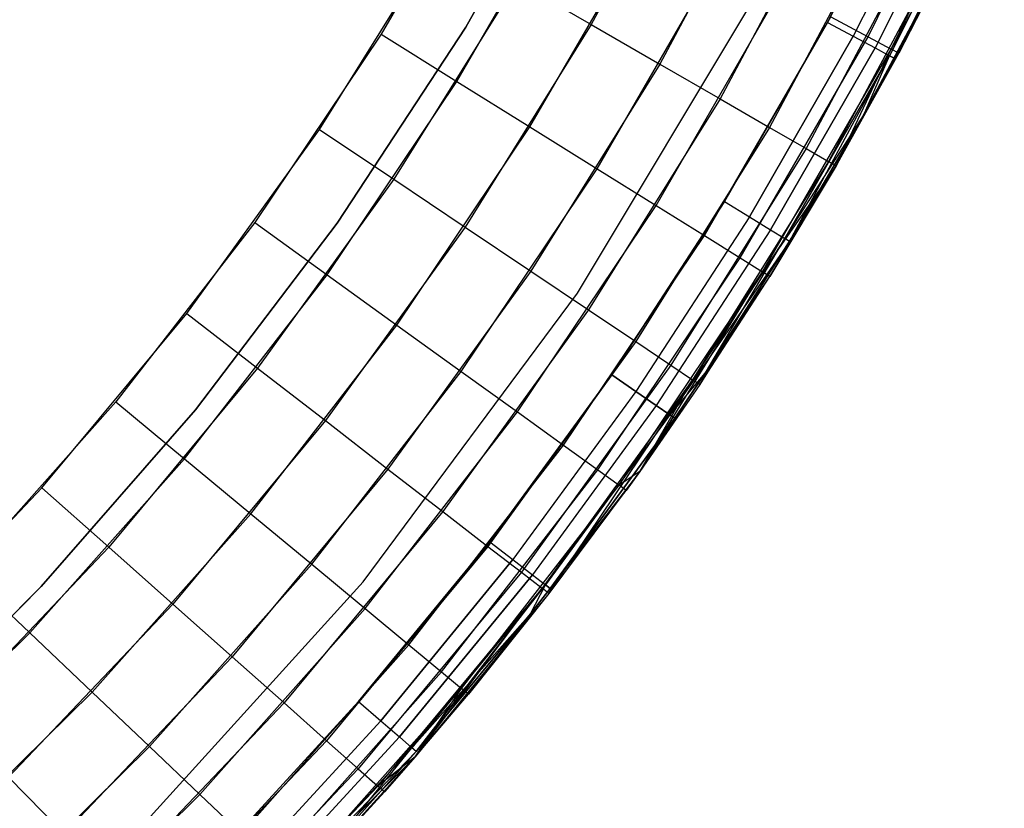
# Model space of a CAD drawing. Extents: x 0.01 to 1.98, y 0.03 to 2.78.
# Tile 16 of 39: x 1.64 to 1.89, y 0.35 to 0.56. Entities that reach past the tile are written whole.
import ezdxf

# ---------------------------------------------------------------- set-up
doc = ezdxf.new("R2010")
doc.units = 0
doc.header["$MEASUREMENT"] = 0
doc.layers.get('0').update_dxf_attribs({"color": 13, "linetype": 'CONTINUOUS'})

# ---------------------------------------------------------------- blocks, each defined once
blk = doc.blocks.new('NATALIE-10724-10723_C_STL_')
at = {"color": 0}
for p, q in [((1.85545, 0.553, 1.50361), (1.88446, 0.61214, 1.50361)), ((1.85545, 0.553, 1.50361), (1.88446, 0.61214, 1.50361)), ((1.81306, 0.61048, 6.14612), (1.7841, 0.55615, 6.14612)), ((1.81306, 0.61048, 6.14612), (1.7841, 0.55615, 6.14612)), ((1.86138, 0.54984, 1.52576), (1.89059, 0.60939, 1.52576)), ((1.86138, 0.54984, 1.52576), (1.89059, 0.60939, 1.52576)), ((1.78137, 0.60826, 1.42418), (1.75173, 0.55554, 1.42418)), ((1.75173, 0.55554, 1.38481), (1.78137, 0.60826, 1.38481)), ((1.78137, 0.60826, 1.42418), (1.75173, 0.55554, 1.42418)), ((1.75173, 0.55554, 1.38481), (1.78137, 0.60826, 1.38481)), ((1.75916, 0.60434, 1.4307), (1.72991, 0.55367, 1.4307)), ((1.75916, 0.60434, 1.4307), (1.72991, 0.55367, 1.4307)), ((1.84499, 0.55672, 1.38481), (1.86895, 0.60436, 1.38481)), ((1.86895, 0.60436, 0.00686), (1.84499, 0.55672, 0.00686)), ((1.86895, 0.60436, 0.00686), (1.84499, 0.55672, 0.00686)), ((1.84499, 0.55672, 1.38481), (1.86895, 0.60436, 1.38481)), ((1.89017, 0.60295, 1.54881), (1.86138, 0.54984, 1.52576)), ((1.89017, 0.60295, 1.54881), (1.86138, 0.54984, 1.52576)), ((1.86338, 0.54877, 1.54881), (1.89017, 0.60295, 1.54881)), ((1.86338, 0.54877, 1.54881), (1.89017, 0.60295, 1.54881)), ((1.8314, 0.60148, 6.1352), (1.80179, 0.54595, 6.1352)), ((1.8314, 0.60148, 6.1352), (1.80179, 0.54595, 6.1352)), ((1.87577, 0.60117, 0.00836), (1.85163, 0.55316, 0.00836)), ((1.87577, 0.60117, 0.00836), (1.85163, 0.55316, 0.00836)), ((1.87577, 0.60117, 1.38331), (1.85163, 0.55316, 1.38331)), ((1.87577, 0.60117, 1.38331), (1.85163, 0.55316, 1.38331)), ((1.88155, 0.59846, 0.01263), (1.85725, 0.55013, 0.01263)), ((1.88155, 0.59846, 0.01263), (1.85725, 0.55013, 0.01263)), ((1.88155, 0.59846, 1.37905), (1.85725, 0.55013, 1.37905)), ((1.88155, 0.59846, 1.37905), (1.85725, 0.55013, 1.37905)), ((1.88541, 0.59665, 0.01901), (1.86101, 0.54811, 0.01901)), ((1.88541, 0.59665, 0.01901), (1.86101, 0.54811, 0.01901)), ((1.88541, 0.59665, 1.37266), (1.86101, 0.54811, 1.37266)), ((1.88541, 0.59665, 1.37266), (1.86101, 0.54811, 1.37266)), ((1.86233, 0.5474, 0.02654), (1.88677, 0.59601, 0.02654)), ((1.88677, 0.59601, 1.36513), (1.86233, 0.5474, 1.36513)), ((1.86233, 0.5474, 0.02654), (1.88677, 0.59601, 0.02654)), ((1.88677, 0.59601, 1.36513), (1.86233, 0.5474, 1.36513)), ((1.74946, 0.54148, 1.43297), (1.77949, 0.59349, 1.43297)), ((1.74946, 0.54148, 1.43297), (1.77949, 0.59349, 1.43297)), ((1.84747, 0.5936, 6.12051), (1.81729, 0.537, 6.12051)), ((1.84747, 0.5936, 6.12051), (1.81729, 0.537, 6.12051)), ((1.86065, 0.58713, 6.10261), (1.83001, 0.52965, 6.10261)), ((1.86065, 0.58713, 6.10261), (1.83001, 0.52965, 6.10261)), ((1.76826, 0.52976, 1.43969), (1.79904, 0.58307, 1.43969)), ((1.76826, 0.52976, 1.43969), (1.79904, 0.58307, 1.43969)), ((1.87045, 0.58233, 6.08219), (1.83946, 0.52419, 6.08219)), ((1.87045, 0.58233, 6.08219), (1.83946, 0.52419, 6.08219)), ((1.87649, 0.57937, 6.06004), (1.84528, 0.52083, 6.06004)), ((1.87649, 0.57937, 6.06004), (1.84528, 0.52083, 6.06004)), ((1.71401, 0.5291, 6.15511), (1.74496, 0.57875, 6.15511)), ((1.71401, 0.5291, 6.15511), (1.74496, 0.57875, 6.15511)), ((1.87853, 0.57837, 6.037), (1.84725, 0.5197, 6.037)), ((1.87853, 0.57837, 6.037), (1.84725, 0.5197, 6.037)), ((1.87853, 0.57837, 6.037), (1.86338, 0.54877, 1.54881)), ((1.87853, 0.57837, 6.037), (1.86338, 0.54877, 1.54881)), ((1.78559, 0.51896, 1.4506), (1.81706, 0.57346, 1.4506)), ((1.78559, 0.51896, 1.4506), (1.81706, 0.57346, 1.4506)), ((1.76492, 0.56723, 6.15284), (1.73314, 0.51626, 6.15284)), ((1.76492, 0.56723, 6.15284), (1.73314, 0.51626, 6.15284)), ((1.76492, 0.56723, 6.15284), (1.7841, 0.55615, 6.14612)), ((1.76492, 0.56723, 6.15284), (1.7841, 0.55615, 6.14612)), ((1.7805, 0.48688, 1.47007), (1.82817, 0.56641, 1.47007)), ((1.7805, 0.48688, 6.11574), (1.82817, 0.56641, 6.11574)), ((1.7805, 0.48688, 1.47007), (1.82817, 0.56641, 1.47007)), ((1.7805, 0.48688, 6.11574), (1.82817, 0.56641, 6.11574)), ((1.80078, 0.50949, 1.46529), (1.83286, 0.56504, 1.46529)), ((1.80078, 0.50949, 1.46529), (1.83286, 0.56504, 1.46529)), ((1.7841, 0.55615, 6.14612), (1.75154, 0.50391, 6.14612)), ((1.7841, 0.55615, 6.14612), (1.75154, 0.50391, 6.14612)), ((1.7841, 0.55615, 6.14612), (1.80179, 0.54595, 6.1352)), ((1.7841, 0.55615, 6.14612), (1.80179, 0.54595, 6.1352)), ((1.81325, 0.50172, 1.48319), (1.84582, 0.55813, 1.48319)), ((1.81325, 0.50172, 1.48319), (1.84582, 0.55813, 1.48319)), ((1.81845, 0.51048, 1.38481), (1.84499, 0.55672, 1.38481)), ((1.84499, 0.55672, 0.00686), (1.81845, 0.51048, 0.00686)), ((1.84499, 0.55672, 0.00686), (1.81845, 0.51048, 0.00686)), ((1.81845, 0.51048, 1.38481), (1.84499, 0.55672, 1.38481)), ((1.84499, 0.55672, 0.00686), (1.85163, 0.55316, 0.00836)), ((1.84499, 0.55672, 0.00686), (1.85163, 0.55316, 0.00836)), ((1.84499, 0.55672, 1.38481), (1.85163, 0.55316, 1.38331)), ((1.84499, 0.55672, 1.38481), (1.85163, 0.55316, 1.38331)), ((1.84582, 0.55813, 1.48319), (1.85545, 0.553, 1.50361)), ((1.84582, 0.55813, 1.48319), (1.85545, 0.553, 1.50361)), ((1.72991, 0.55367, 1.4307), (1.6973, 0.50509, 1.4307)), ((1.72991, 0.55367, 1.4307), (1.6973, 0.50509, 1.4307)), ((1.75173, 0.55554, 1.42418), (1.71855, 0.50496, 1.42418)), ((1.71855, 0.50496, 1.38481), (1.75173, 0.55554, 1.38481)), ((1.75173, 0.55554, 1.42418), (1.71855, 0.50496, 1.42418)), ((1.71855, 0.50496, 1.38481), (1.75173, 0.55554, 1.38481)), ((1.72991, 0.55367, 1.4307), (1.74946, 0.54148, 1.43297)), ((1.72991, 0.55367, 1.4307), (1.74946, 0.54148, 1.43297)), ((1.75173, 0.55554, 1.42418), (1.75173, 0.55554, 1.38481)), ((1.75173, 0.55554, 1.42418), (1.75173, 0.55554, 1.38481)), ((1.82251, 0.49595, 1.50361), (1.85545, 0.553, 1.50361)), ((1.82251, 0.49595, 1.50361), (1.85545, 0.553, 1.50361)), ((1.82487, 0.50655, 0.00836), (1.85163, 0.55316, 0.00836)), ((1.82487, 0.50655, 0.00836), (1.85163, 0.55316, 0.00836)), ((1.85163, 0.55316, 1.38331), (1.82487, 0.50655, 1.38331)), ((1.85163, 0.55316, 1.38331), (1.82487, 0.50655, 1.38331)), ((1.85163, 0.55316, 0.00836), (1.85725, 0.55013, 0.01263)), ((1.85163, 0.55316, 0.00836), (1.85725, 0.55013, 0.01263)), ((1.85163, 0.55316, 1.38331), (1.85725, 0.55013, 1.37905)), ((1.85163, 0.55316, 1.38331), (1.85725, 0.55013, 1.37905)), ((1.85545, 0.553, 1.50361), (1.86138, 0.54984, 1.52576)), ((1.85545, 0.553, 1.50361), (1.86138, 0.54984, 1.52576)), ((1.82821, 0.49239, 1.52576), (1.86138, 0.54984, 1.52576)), ((1.82821, 0.49239, 1.52576), (1.86138, 0.54984, 1.52576)), ((1.83032, 0.50322, 0.01263), (1.85725, 0.55013, 0.01263)), ((1.83032, 0.50322, 0.01263), (1.85725, 0.55013, 0.01263)), ((1.85725, 0.55013, 1.37905), (1.83032, 0.50322, 1.37905)), ((1.85725, 0.55013, 1.37905), (1.83032, 0.50322, 1.37905)), ((1.84725, 0.5197, 1.54881), (1.86138, 0.54984, 1.52576)), ((1.84725, 0.5197, 1.54881), (1.86138, 0.54984, 1.52576)), ((1.84725, 0.5197, 1.54881), (1.86338, 0.54877, 1.54881)), ((1.84725, 0.5197, 6.037), (1.86338, 0.54877, 1.54881)), ((1.84725, 0.5197, 6.037), (1.86338, 0.54877, 1.54881)), ((1.84725, 0.5197, 1.54881), (1.86338, 0.54877, 1.54881)), ((1.85725, 0.55013, 0.01263), (1.86101, 0.54811, 0.01901)), ((1.85725, 0.55013, 0.01263), (1.86101, 0.54811, 0.01901)), ((1.85725, 0.55013, 1.37905), (1.86101, 0.54811, 1.37266)), ((1.85725, 0.55013, 1.37905), (1.86101, 0.54811, 1.37266)), ((1.86338, 0.54877, 1.54881), (1.86138, 0.54984, 1.52576)), ((1.86338, 0.54877, 1.54881), (1.86138, 0.54984, 1.52576)), ((1.80179, 0.54595, 6.1352), (1.76849, 0.49253, 6.1352)), ((1.80179, 0.54595, 6.1352), (1.76849, 0.49253, 6.1352)), ((1.80179, 0.54595, 6.1352), (1.81729, 0.537, 6.12051)), ((1.80179, 0.54595, 6.1352), (1.81729, 0.537, 6.12051)), ((1.83396, 0.50099, 0.01901), (1.86101, 0.54811, 0.01901)), ((1.83396, 0.50099, 0.01901), (1.86101, 0.54811, 0.01901)), ((1.86101, 0.54811, 1.37266), (1.83396, 0.50099, 1.37266)), ((1.86101, 0.54811, 1.37266), (1.83396, 0.50099, 1.37266)), ((1.83524, 0.50021, 1.36513), (1.86101, 0.54811, 1.37266)), ((1.83524, 0.50021, 1.36513), (1.86101, 0.54811, 1.37266)), ((1.85426, 0.53269, 0.02654), (1.86101, 0.54811, 0.01901)), ((1.85426, 0.53269, 0.02654), (1.86101, 0.54811, 0.01901)), ((1.85426, 0.53269, 1.36513), (1.86101, 0.54811, 1.37266)), ((1.85426, 0.53269, 1.36513), (1.86101, 0.54811, 1.37266)), ((1.85426, 0.53269, 0.02654), (1.86233, 0.5474, 0.02654)), ((1.86233, 0.5474, 1.36513), (1.85426, 0.53269, 1.36513)), ((1.85426, 0.53269, 0.02654), (1.86233, 0.5474, 0.02654)), ((1.86233, 0.5474, 1.36513), (1.85426, 0.53269, 1.36513)), ((1.86101, 0.54811, 0.01901), (1.86233, 0.5474, 0.02654)), ((1.86101, 0.54811, 0.01901), (1.86233, 0.5474, 0.02654)), ((1.86233, 0.5474, 1.36513), (1.86101, 0.54811, 1.37266)), ((1.86233, 0.5474, 1.36513), (1.86101, 0.54811, 1.37266)), ((1.86233, 0.5474, 0.02654), (1.86233, 0.5474, 1.36513)), ((1.86233, 0.5474, 0.02654), (1.86233, 0.5474, 1.36513)), ((1.71599, 0.49161, 1.43297), (1.74946, 0.54148, 1.43297)), ((1.71599, 0.49161, 1.43297), (1.74946, 0.54148, 1.43297)), ((1.74946, 0.54148, 1.43297), (1.76826, 0.52976, 1.43969)), ((1.74946, 0.54148, 1.43297), (1.76826, 0.52976, 1.43969)), ((1.81729, 0.537, 6.12051), (1.78336, 0.48256, 6.12051)), ((1.81729, 0.537, 6.12051), (1.78336, 0.48256, 6.12051)), ((1.81729, 0.537, 6.12051), (1.83001, 0.52965, 6.10261)), ((1.81729, 0.537, 6.12051), (1.83001, 0.52965, 6.10261)), ((1.83396, 0.50099, 0.01901), (1.85426, 0.53269, 0.02654)), ((1.83396, 0.50099, 0.01901), (1.85426, 0.53269, 0.02654)), ((1.83524, 0.50021, 0.02654), (1.85426, 0.53269, 0.02654)), ((1.85426, 0.53269, 1.36513), (1.83524, 0.50021, 1.36513)), ((1.83524, 0.50021, 0.02654), (1.85426, 0.53269, 0.02654)), ((1.85426, 0.53269, 1.36513), (1.83524, 0.50021, 1.36513)), ((1.85426, 0.53269, 0.02654), (1.85426, 0.53269, 1.36513)), ((1.85426, 0.53269, 0.02654), (1.85426, 0.53269, 1.36513)), ((1.67978, 0.48165, 6.15511), (1.71401, 0.5291, 6.15511)), ((1.67978, 0.48165, 6.15511), (1.71401, 0.5291, 6.15511)), ((1.71401, 0.5291, 6.15511), (1.73314, 0.51626, 6.15284)), ((1.71401, 0.5291, 6.15511), (1.73314, 0.51626, 6.15284)), ((1.73395, 0.47865, 1.43969), (1.76826, 0.52976, 1.43969)), ((1.73395, 0.47865, 1.43969), (1.76826, 0.52976, 1.43969)), ((1.76826, 0.52976, 1.43969), (1.78559, 0.51896, 1.4506)), ((1.76826, 0.52976, 1.43969), (1.78559, 0.51896, 1.4506)), ((1.83001, 0.52965, 6.10261), (1.79555, 0.47437, 6.10261)), ((1.83001, 0.52965, 6.10261), (1.79555, 0.47437, 6.10261)), ((1.83001, 0.52965, 6.10261), (1.83946, 0.52419, 6.08219)), ((1.83001, 0.52965, 6.10261), (1.83946, 0.52419, 6.08219)), ((1.83946, 0.52419, 6.08219), (1.80461, 0.46829, 6.08219)), ((1.83946, 0.52419, 6.08219), (1.80461, 0.46829, 6.08219)), ((1.83946, 0.52419, 6.08219), (1.84528, 0.52083, 6.06004)), ((1.83946, 0.52419, 6.08219), (1.84528, 0.52083, 6.06004)), ((1.84528, 0.52083, 6.06004), (1.81019, 0.46454, 6.06004)), ((1.84528, 0.52083, 6.06004), (1.81019, 0.46454, 6.06004)), ((1.84725, 0.5197, 6.037), (1.84528, 0.52083, 6.06004)), ((1.84725, 0.5197, 6.037), (1.84528, 0.52083, 6.06004)), ((1.75051, 0.4667, 1.4506), (1.78559, 0.51896, 1.4506)), ((1.75051, 0.4667, 1.4506), (1.78559, 0.51896, 1.4506)), ((1.78559, 0.51896, 1.4506), (1.80078, 0.50949, 1.46529)), ((1.78559, 0.51896, 1.4506), (1.80078, 0.50949, 1.46529)), ((1.84725, 0.5197, 6.037), (1.81208, 0.46328, 6.037)), ((1.84725, 0.5197, 6.037), (1.81208, 0.46328, 6.037)), ((1.84725, 0.5197, 1.54881), (1.82821, 0.49239, 1.52576)), ((1.84725, 0.5197, 1.54881), (1.82821, 0.49239, 1.52576)), ((1.83014, 0.49119, 1.54881), (1.84725, 0.5197, 1.54881)), ((1.84725, 0.5197, 6.037), (1.83014, 0.49119, 1.54881)), ((1.83014, 0.49119, 1.54881), (1.84725, 0.5197, 1.54881)), ((1.84725, 0.5197, 6.037), (1.83014, 0.49119, 1.54881)), ((1.84725, 0.5197, 6.037), (1.84725, 0.5197, 1.54881)), ((1.84725, 0.5197, 6.037), (1.84725, 0.5197, 1.54881)), ((1.73314, 0.51626, 6.15284), (1.698, 0.46755, 6.15284)), ((1.73314, 0.51626, 6.15284), (1.698, 0.46755, 6.15284)), ((1.73314, 0.51626, 6.15284), (1.75154, 0.50391, 6.14612)), ((1.73314, 0.51626, 6.15284), (1.75154, 0.50391, 6.14612)), ((1.78938, 0.46577, 1.38481), (1.81845, 0.51048, 1.38481)), ((1.81845, 0.51048, 0.00686), (1.78938, 0.46577, 0.00686)), ((1.81845, 0.51048, 0.00686), (1.78938, 0.46577, 0.00686)), ((1.78938, 0.46577, 1.38481), (1.81845, 0.51048, 1.38481)), ((1.81845, 0.51048, 0.00686), (1.82487, 0.50655, 0.00836)), ((1.81845, 0.51048, 0.00686), (1.82487, 0.50655, 0.00836)), ((1.81845, 0.51048, 1.38481), (1.82487, 0.50655, 1.38331)), ((1.81845, 0.51048, 1.38481), (1.82487, 0.50655, 1.38331)), ((1.76503, 0.45623, 1.46529), (1.80078, 0.50949, 1.46529)), ((1.76503, 0.45623, 1.46529), (1.80078, 0.50949, 1.46529)), ((1.80078, 0.50949, 1.46529), (1.81325, 0.50172, 1.48319)), ((1.80078, 0.50949, 1.46529), (1.81325, 0.50172, 1.48319)), ((1.82487, 0.50655, 0.00836), (1.79559, 0.46149, 0.00836)), ((1.82487, 0.50655, 0.00836), (1.79559, 0.46149, 0.00836)), ((1.82487, 0.50655, 1.38331), (1.79559, 0.46149, 1.38331)), ((1.82487, 0.50655, 1.38331), (1.79559, 0.46149, 1.38331)), ((1.82487, 0.50655, 0.00836), (1.83032, 0.50322, 0.01263)), ((1.82487, 0.50655, 0.00836), (1.83032, 0.50322, 0.01263)), ((1.82487, 0.50655, 1.38331), (1.83032, 0.50322, 1.37905)), ((1.82487, 0.50655, 1.38331), (1.83032, 0.50322, 1.37905)), ((1.6973, 0.50509, 1.4307), (1.66149, 0.45882, 1.4307)), ((1.6973, 0.50509, 1.4307), (1.66149, 0.45882, 1.4307)), ((1.71855, 0.50496, 1.42418), (1.68201, 0.45677, 1.42418)), ((1.68201, 0.45677, 1.38481), (1.71855, 0.50496, 1.38481)), ((1.71855, 0.50496, 1.42418), (1.68201, 0.45677, 1.42418)), ((1.68201, 0.45677, 1.38481), (1.71855, 0.50496, 1.38481)), ((1.6973, 0.50509, 1.4307), (1.71599, 0.49161, 1.43297)), ((1.6973, 0.50509, 1.4307), (1.71599, 0.49161, 1.43297)), ((1.75154, 0.50391, 6.14612), (1.71553, 0.45399, 6.14612)), ((1.75154, 0.50391, 6.14612), (1.71553, 0.45399, 6.14612)), ((1.71855, 0.50496, 1.42418), (1.71855, 0.50496, 1.38481)), ((1.71855, 0.50496, 1.42418), (1.71855, 0.50496, 1.38481)), ((1.75154, 0.50391, 6.14612), (1.76849, 0.49253, 6.1352)), ((1.75154, 0.50391, 6.14612), (1.76849, 0.49253, 6.1352)), ((1.83032, 0.50322, 0.01263), (1.80084, 0.45787, 0.01263)), ((1.83032, 0.50322, 0.01263), (1.80084, 0.45787, 0.01263)), ((1.83032, 0.50322, 1.37905), (1.80084, 0.45787, 1.37905)), ((1.83032, 0.50322, 1.37905), (1.80084, 0.45787, 1.37905)), ((1.83032, 0.50322, 0.01263), (1.83396, 0.50099, 0.01901)), ((1.83032, 0.50322, 0.01263), (1.83396, 0.50099, 0.01901)), ((1.83032, 0.50322, 1.37905), (1.83396, 0.50099, 1.37266)), ((1.83032, 0.50322, 1.37905), (1.83396, 0.50099, 1.37266)), ((1.77694, 0.44764, 1.48319), (1.81325, 0.50172, 1.48319)), ((1.77694, 0.44764, 1.48319), (1.81325, 0.50172, 1.48319)), ((1.83396, 0.50099, 0.01901), (1.80435, 0.45544, 0.01901)), ((1.83396, 0.50099, 0.01901), (1.80435, 0.45544, 0.01901)), ((1.83396, 0.50099, 1.37266), (1.80435, 0.45544, 1.37266)), ((1.83396, 0.50099, 1.37266), (1.80435, 0.45544, 1.37266)), ((1.83524, 0.50021, 0.02654), (1.80435, 0.45544, 0.01901)), ((1.83524, 0.50021, 0.02654), (1.80435, 0.45544, 0.01901)), ((1.81325, 0.50172, 1.48319), (1.82251, 0.49595, 1.50361)), ((1.81325, 0.50172, 1.48319), (1.82251, 0.49595, 1.50361)), ((1.81384, 0.46675, 1.36513), (1.83396, 0.50099, 1.37266)), ((1.81384, 0.46675, 1.36513), (1.83396, 0.50099, 1.37266)), ((1.81384, 0.46675, 0.02654), (1.83524, 0.50021, 0.02654)), ((1.83524, 0.50021, 1.36513), (1.81384, 0.46675, 1.36513)), ((1.81384, 0.46675, 0.02654), (1.83524, 0.50021, 0.02654)), ((1.83524, 0.50021, 1.36513), (1.81384, 0.46675, 1.36513)), ((1.83524, 0.50021, 0.02654), (1.83396, 0.50099, 0.01901)), ((1.83524, 0.50021, 0.02654), (1.83396, 0.50099, 0.01901)), ((1.83524, 0.50021, 1.36513), (1.83396, 0.50099, 1.37266)), ((1.83524, 0.50021, 1.36513), (1.83396, 0.50099, 1.37266)), ((1.83524, 0.50021, 0.02654), (1.83524, 0.50021, 1.36513)), ((1.83524, 0.50021, 0.02654), (1.83524, 0.50021, 1.36513)), ((1.78579, 0.44125, 1.50361), (1.82251, 0.49595, 1.50361)), ((1.78579, 0.44125, 1.50361), (1.82251, 0.49595, 1.50361)), ((1.82251, 0.49595, 1.50361), (1.82821, 0.49239, 1.52576)), ((1.82251, 0.49595, 1.50361), (1.82821, 0.49239, 1.52576)), ((1.67922, 0.44411, 1.43297), (1.71599, 0.49161, 1.43297)), ((1.67922, 0.44411, 1.43297), (1.71599, 0.49161, 1.43297)), ((1.71599, 0.49161, 1.43297), (1.73395, 0.47865, 1.43969)), ((1.71599, 0.49161, 1.43297), (1.73395, 0.47865, 1.43969)), ((1.76849, 0.49253, 6.1352), (1.73167, 0.44149, 6.1352)), ((1.76849, 0.49253, 6.1352), (1.73167, 0.44149, 6.1352)), ((1.76849, 0.49253, 6.1352), (1.78336, 0.48256, 6.12051)), ((1.76849, 0.49253, 6.1352), (1.78336, 0.48256, 6.12051)), ((1.79125, 0.43732, 1.52576), (1.82821, 0.49239, 1.52576)), ((1.79125, 0.43732, 1.52576), (1.82821, 0.49239, 1.52576)), ((1.79661, 0.4409, 1.54881), (1.82821, 0.49239, 1.52576)), ((1.79661, 0.4409, 1.54881), (1.82821, 0.49239, 1.52576)), ((1.79661, 0.4409, 1.54881), (1.83014, 0.49119, 1.54881)), ((1.79661, 0.4409, 1.54881), (1.83014, 0.49119, 1.54881)), ((1.81208, 0.46328, 6.037), (1.83014, 0.49119, 1.54881)), ((1.81208, 0.46328, 6.037), (1.83014, 0.49119, 1.54881)), ((1.83014, 0.49119, 1.54881), (1.82821, 0.49239, 1.52576)), ((1.83014, 0.49119, 1.54881), (1.82821, 0.49239, 1.52576)), ((1.72526, 0.4124, 1.47007), (1.7805, 0.48688, 1.47007)), ((1.72526, 0.4124, 6.11574), (1.7805, 0.48688, 6.11574)), ((1.72526, 0.4124, 1.47007), (1.7805, 0.48688, 1.47007)), ((1.72526, 0.4124, 6.11574), (1.7805, 0.48688, 6.11574)), ((1.7805, 0.48688, 6.11574), (1.7805, 0.48688, 1.47007)), ((1.7805, 0.48688, 6.11574), (1.7805, 0.48688, 1.47007)), ((1.78336, 0.48256, 6.12051), (1.74583, 0.43053, 6.12051)), ((1.78336, 0.48256, 6.12051), (1.74583, 0.43053, 6.12051)), ((1.78336, 0.48256, 6.12051), (1.79555, 0.47437, 6.10261)), ((1.78336, 0.48256, 6.12051), (1.79555, 0.47437, 6.10261)), ((1.64243, 0.43663, 6.15511), (1.67978, 0.48165, 6.15511)), ((1.64243, 0.43663, 6.15511), (1.67978, 0.48165, 6.15511)), ((1.67978, 0.48165, 6.15511), (1.698, 0.46755, 6.15284)), ((1.67978, 0.48165, 6.15511), (1.698, 0.46755, 6.15284)), ((1.69627, 0.42997, 1.43969), (1.73395, 0.47865, 1.43969)), ((1.69627, 0.42997, 1.43969), (1.73395, 0.47865, 1.43969)), ((1.73395, 0.47865, 1.43969), (1.75051, 0.4667, 1.4506)), ((1.73395, 0.47865, 1.43969), (1.75051, 0.4667, 1.4506)), ((1.79555, 0.47437, 6.10261), (1.75744, 0.42154, 6.10261)), ((1.79555, 0.47437, 6.10261), (1.75744, 0.42154, 6.10261)), ((1.79555, 0.47437, 6.10261), (1.80461, 0.46829, 6.08219)), ((1.79555, 0.47437, 6.10261), (1.80461, 0.46829, 6.08219)), ((1.698, 0.46755, 6.15284), (1.65966, 0.42132, 6.15284)), ((1.698, 0.46755, 6.15284), (1.65966, 0.42132, 6.15284)), ((1.698, 0.46755, 6.15284), (1.71553, 0.45399, 6.14612)), ((1.698, 0.46755, 6.15284), (1.71553, 0.45399, 6.14612)), ((1.80461, 0.46829, 6.08219), (1.76607, 0.41486, 6.08219)), ((1.80461, 0.46829, 6.08219), (1.76607, 0.41486, 6.08219)), ((1.80461, 0.46829, 6.08219), (1.81019, 0.46454, 6.06004)), ((1.80461, 0.46829, 6.08219), (1.81019, 0.46454, 6.06004)), ((1.71199, 0.41693, 1.4506), (1.75051, 0.4667, 1.4506)), ((1.71199, 0.41693, 1.4506), (1.75051, 0.4667, 1.4506)), ((1.75051, 0.4667, 1.4506), (1.76503, 0.45623, 1.46529)), ((1.75051, 0.4667, 1.4506), (1.76503, 0.45623, 1.46529)), ((1.7579, 0.42274, 1.38481), (1.78938, 0.46577, 1.38481)), ((1.78938, 0.46577, 0.00686), (1.7579, 0.42274, 0.00686)), ((1.78938, 0.46577, 0.00686), (1.7579, 0.42274, 0.00686)), ((1.7579, 0.42274, 1.38481), (1.78938, 0.46577, 1.38481)), ((1.79559, 0.46149, 0.00836), (1.78938, 0.46577, 0.00686)), ((1.79559, 0.46149, 0.00836), (1.78938, 0.46577, 0.00686)), ((1.78938, 0.46577, 1.38481), (1.79559, 0.46149, 1.38331)), ((1.78938, 0.46577, 1.38481), (1.79559, 0.46149, 1.38331)), ((1.81384, 0.46675, 0.02654), (1.80435, 0.45544, 0.01901)), ((1.81384, 0.46675, 0.02654), (1.80435, 0.45544, 0.01901)), ((1.81384, 0.46675, 1.36513), (1.80435, 0.45544, 1.37266)), ((1.81384, 0.46675, 1.36513), (1.80435, 0.45544, 1.37266)), ((1.80559, 0.45459, 0.02654), (1.81384, 0.46675, 0.02654)), ((1.81384, 0.46675, 1.36513), (1.80559, 0.45459, 1.36513)), ((1.80559, 0.45459, 0.02654), (1.81384, 0.46675, 0.02654)), ((1.81384, 0.46675, 1.36513), (1.80559, 0.45459, 1.36513)), ((1.81384, 0.46675, 0.02654), (1.81384, 0.46675, 1.36513)), ((1.81384, 0.46675, 0.02654), (1.81384, 0.46675, 1.36513)), ((1.81019, 0.46454, 6.06004), (1.77139, 0.41075, 6.06004)), ((1.81019, 0.46454, 6.06004), (1.77139, 0.41075, 6.06004)), ((1.77318, 0.40936, 6.037), (1.81019, 0.46454, 6.06004)), ((1.77318, 0.40936, 6.037), (1.81019, 0.46454, 6.06004)), ((1.79661, 0.4409, 6.037), (1.81019, 0.46454, 6.06004)), ((1.79661, 0.4409, 6.037), (1.81019, 0.46454, 6.06004)), ((1.81208, 0.46328, 6.037), (1.79661, 0.4409, 6.037)), ((1.81208, 0.46328, 6.037), (1.79661, 0.4409, 1.54881)), ((1.81208, 0.46328, 6.037), (1.79661, 0.4409, 1.54881)), ((1.81208, 0.46328, 6.037), (1.79661, 0.4409, 6.037)), ((1.81208, 0.46328, 6.037), (1.81019, 0.46454, 6.06004)), ((1.81208, 0.46328, 6.037), (1.81019, 0.46454, 6.06004)), ((1.79559, 0.46149, 0.00836), (1.76385, 0.41812, 0.00836)), ((1.79559, 0.46149, 0.00836), (1.76385, 0.41812, 0.00836)), ((1.79559, 0.46149, 1.38331), (1.76385, 0.41812, 1.38331)), ((1.79559, 0.46149, 1.38331), (1.76385, 0.41812, 1.38331)), ((1.80084, 0.45787, 0.01263), (1.79559, 0.46149, 0.00836)), ((1.80084, 0.45787, 0.01263), (1.79559, 0.46149, 0.00836)), ((1.79559, 0.46149, 1.38331), (1.80084, 0.45787, 1.37905)), ((1.79559, 0.46149, 1.38331), (1.80084, 0.45787, 1.37905)), ((1.66149, 0.45882, 1.4307), (1.62263, 0.41508, 1.4307)), ((1.66149, 0.45882, 1.4307), (1.62263, 0.41508, 1.4307)), ((1.66149, 0.45882, 1.4307), (1.67922, 0.44411, 1.43297)), ((1.66149, 0.45882, 1.4307), (1.67922, 0.44411, 1.43297)), ((1.80084, 0.45787, 0.01263), (1.7689, 0.41421, 0.01263)), ((1.80084, 0.45787, 0.01263), (1.7689, 0.41421, 0.01263)), ((1.80084, 0.45787, 1.37905), (1.7689, 0.41421, 1.37905)), ((1.80084, 0.45787, 1.37905), (1.7689, 0.41421, 1.37905)), ((1.80435, 0.45544, 0.01901), (1.80084, 0.45787, 0.01263)), ((1.80435, 0.45544, 0.01901), (1.80084, 0.45787, 0.01263)), ((1.80084, 0.45787, 1.37905), (1.80435, 0.45544, 1.37266)), ((1.80084, 0.45787, 1.37905), (1.80435, 0.45544, 1.37266)), ((1.68201, 0.45677, 1.42418), (1.64225, 0.41118, 1.42418)), ((1.64225, 0.41118, 1.38481), (1.68201, 0.45677, 1.38481)), ((1.68201, 0.45677, 1.42418), (1.64225, 0.41118, 1.42418)), ((1.64225, 0.41118, 1.38481), (1.68201, 0.45677, 1.38481)), ((1.68201, 0.45677, 1.42418), (1.68201, 0.45677, 1.38481)), ((1.68201, 0.45677, 1.42418), (1.68201, 0.45677, 1.38481)), ((1.72576, 0.4055, 1.46529), (1.76503, 0.45623, 1.46529)), ((1.72576, 0.4055, 1.46529), (1.76503, 0.45623, 1.46529)), ((1.76503, 0.45623, 1.46529), (1.77694, 0.44764, 1.48319)), ((1.76503, 0.45623, 1.46529), (1.77694, 0.44764, 1.48319)), ((1.80435, 0.45544, 0.01901), (1.77228, 0.4116, 0.01901)), ((1.80435, 0.45544, 0.01901), (1.77228, 0.4116, 0.01901)), ((1.80435, 0.45544, 1.37266), (1.77228, 0.4116, 1.37266)), ((1.80435, 0.45544, 1.37266), (1.77228, 0.4116, 1.37266)), ((1.77346, 0.41068, 0.02654), (1.80559, 0.45459, 0.02654)), ((1.80559, 0.45459, 1.36513), (1.77346, 0.41068, 1.36513)), ((1.77346, 0.41068, 0.02654), (1.80559, 0.45459, 0.02654)), ((1.80559, 0.45459, 1.36513), (1.77346, 0.41068, 1.36513)), ((1.80435, 0.45544, 0.01901), (1.80559, 0.45459, 0.02654)), ((1.80435, 0.45544, 0.01901), (1.80559, 0.45459, 0.02654)), ((1.80559, 0.45459, 1.36513), (1.80435, 0.45544, 1.37266)), ((1.80559, 0.45459, 1.36513), (1.80435, 0.45544, 1.37266)), ((1.80559, 0.45459, 0.02654), (1.80559, 0.45459, 1.36513)), ((1.80559, 0.45459, 0.02654), (1.80559, 0.45459, 1.36513)), ((1.71553, 0.45399, 6.14612), (1.67622, 0.40661, 6.14612)), ((1.71553, 0.45399, 6.14612), (1.67622, 0.40661, 6.14612)), ((1.71553, 0.45399, 6.14612), (1.73167, 0.44149, 6.1352)), ((1.71553, 0.45399, 6.14612), (1.73167, 0.44149, 6.1352)), ((1.73707, 0.39612, 1.48319), (1.77694, 0.44764, 1.48319)), ((1.73707, 0.39612, 1.48319), (1.77694, 0.44764, 1.48319)), ((1.77694, 0.44764, 1.48319), (1.78579, 0.44125, 1.50361)), ((1.77694, 0.44764, 1.48319), (1.78579, 0.44125, 1.50361)), ((1.63933, 0.39921, 1.43297), (1.67922, 0.44411, 1.43297)), ((1.63933, 0.39921, 1.43297), (1.67922, 0.44411, 1.43297)), ((1.67922, 0.44411, 1.43297), (1.69627, 0.42997, 1.43969)), ((1.67922, 0.44411, 1.43297), (1.69627, 0.42997, 1.43969)), ((1.73167, 0.44149, 6.1352), (1.69149, 0.39305, 6.1352)), ((1.73167, 0.44149, 6.1352), (1.69149, 0.39305, 6.1352)), ((1.73167, 0.44149, 6.1352), (1.74583, 0.43053, 6.12051)), ((1.73167, 0.44149, 6.1352), (1.74583, 0.43053, 6.12051)), ((1.74547, 0.38916, 1.50361), (1.78579, 0.44125, 1.50361)), ((1.74547, 0.38916, 1.50361), (1.78579, 0.44125, 1.50361)), ((1.79661, 0.4409, 6.037), (1.75239, 0.38342, 1.54881)), ((1.79661, 0.4409, 6.037), (1.75239, 0.38342, 1.54881)), ((1.79661, 0.4409, 6.037), (1.77318, 0.40936, 6.037)), ((1.79661, 0.4409, 6.037), (1.77318, 0.40936, 6.037)), ((1.78579, 0.44125, 1.50361), (1.79125, 0.43732, 1.52576)), ((1.78579, 0.44125, 1.50361), (1.79125, 0.43732, 1.52576)), ((1.79661, 0.4409, 1.54881), (1.79125, 0.43732, 1.52576)), ((1.79661, 0.4409, 1.54881), (1.79125, 0.43732, 1.52576)), ((1.79309, 0.43599, 1.54881), (1.79661, 0.4409, 1.54881)), ((1.79661, 0.4409, 6.037), (1.79309, 0.43599, 1.54881)), ((1.79661, 0.4409, 6.037), (1.79309, 0.43599, 1.54881)), ((1.79309, 0.43599, 1.54881), (1.79661, 0.4409, 1.54881)), ((1.79661, 0.4409, 6.037), (1.79661, 0.4409, 1.54881)), ((1.79661, 0.4409, 6.037), (1.79661, 0.4409, 1.54881)), ((1.75064, 0.38486, 1.52576), (1.79125, 0.43732, 1.52576)), ((1.75064, 0.38486, 1.52576), (1.79125, 0.43732, 1.52576)), ((1.79309, 0.43599, 1.54881), (1.79125, 0.43732, 1.52576)), ((1.79309, 0.43599, 1.54881), (1.79125, 0.43732, 1.52576)), ((1.60212, 0.39422, 6.15511), (1.64243, 0.43663, 6.15511)), ((1.60212, 0.39422, 6.15511), (1.64243, 0.43663, 6.15511)), ((1.64243, 0.43663, 6.15511), (1.65966, 0.42132, 6.15284)), ((1.64243, 0.43663, 6.15511), (1.65966, 0.42132, 6.15284)), ((1.75239, 0.38342, 1.54881), (1.79309, 0.43599, 1.54881)), ((1.75239, 0.38342, 1.54881), (1.79309, 0.43599, 1.54881)), ((1.65539, 0.38394, 1.43969), (1.69627, 0.42997, 1.43969)), ((1.65539, 0.38394, 1.43969), (1.69627, 0.42997, 1.43969)), ((1.69627, 0.42997, 1.43969), (1.71199, 0.41693, 1.4506)), ((1.69627, 0.42997, 1.43969), (1.71199, 0.41693, 1.4506)), ((1.74583, 0.43053, 6.12051), (1.70487, 0.38116, 6.12051)), ((1.74583, 0.43053, 6.12051), (1.70487, 0.38116, 6.12051)), ((1.74583, 0.43053, 6.12051), (1.75744, 0.42154, 6.10261)), ((1.74583, 0.43053, 6.12051), (1.75744, 0.42154, 6.10261)), ((1.75744, 0.42154, 6.10261), (1.71585, 0.37141, 6.10261)), ((1.75744, 0.42154, 6.10261), (1.71585, 0.37141, 6.10261)), ((1.72409, 0.38151, 1.38481), (1.7579, 0.42274, 1.38481)), ((1.7579, 0.42274, 0.00686), (1.72409, 0.38151, 0.00686)), ((1.7579, 0.42274, 0.00686), (1.72409, 0.38151, 0.00686)), ((1.72409, 0.38151, 1.38481), (1.7579, 0.42274, 1.38481)), ((1.75744, 0.42154, 6.10261), (1.76607, 0.41486, 6.08219)), ((1.75744, 0.42154, 6.10261), (1.76607, 0.41486, 6.08219)), ((1.7579, 0.42274, 0.00686), (1.76385, 0.41812, 0.00836)), ((1.7579, 0.42274, 0.00686), (1.76385, 0.41812, 0.00836)), ((1.7579, 0.42274, 1.38481), (1.76385, 0.41812, 1.38331)), ((1.7579, 0.42274, 1.38481), (1.76385, 0.41812, 1.38331)), ((1.65966, 0.42132, 6.15284), (1.61827, 0.37779, 6.15284)), ((1.65966, 0.42132, 6.15284), (1.61827, 0.37779, 6.15284)), ((1.65966, 0.42132, 6.15284), (1.67622, 0.40661, 6.14612)), ((1.65966, 0.42132, 6.15284), (1.67622, 0.40661, 6.14612)), ((1.67019, 0.36987, 1.4506), (1.71199, 0.41693, 1.4506)), ((1.67019, 0.36987, 1.4506), (1.71199, 0.41693, 1.4506)), ((1.71199, 0.41693, 1.4506), (1.72576, 0.4055, 1.46529)), ((1.71199, 0.41693, 1.4506), (1.72576, 0.4055, 1.46529)), ((1.72978, 0.37657, 0.00836), (1.76385, 0.41812, 0.00836)), ((1.72978, 0.37657, 0.00836), (1.76385, 0.41812, 0.00836)), ((1.76385, 0.41812, 1.38331), (1.72978, 0.37657, 1.38331)), ((1.76385, 0.41812, 1.38331), (1.72978, 0.37657, 1.38331)), ((1.76385, 0.41812, 0.00836), (1.7689, 0.41421, 0.01263)), ((1.76385, 0.41812, 0.00836), (1.7689, 0.41421, 0.01263)), ((1.76385, 0.41812, 1.38331), (1.7689, 0.41421, 1.37905)), ((1.76385, 0.41812, 1.38331), (1.7689, 0.41421, 1.37905)), ((1.62263, 0.41508, 1.4307), (1.63933, 0.39921, 1.43297)), ((1.62263, 0.41508, 1.4307), (1.63933, 0.39921, 1.43297)), ((1.76607, 0.41486, 6.08219), (1.72401, 0.36416, 6.08219)), ((1.76607, 0.41486, 6.08219), (1.72401, 0.36416, 6.08219)), ((1.7346, 0.37239, 0.01263), (1.7689, 0.41421, 0.01263)), ((1.7346, 0.37239, 0.01263), (1.7689, 0.41421, 0.01263)), ((1.7689, 0.41421, 1.37905), (1.7346, 0.37239, 1.37905)), ((1.7689, 0.41421, 1.37905), (1.7346, 0.37239, 1.37905)), ((1.76607, 0.41486, 6.08219), (1.77139, 0.41075, 6.06004)), ((1.76607, 0.41486, 6.08219), (1.77139, 0.41075, 6.06004)), ((1.7689, 0.41421, 0.01263), (1.77228, 0.4116, 0.01901)), ((1.7689, 0.41421, 0.01263), (1.77228, 0.4116, 0.01901)), ((1.7689, 0.41421, 1.37905), (1.77228, 0.4116, 1.37266)), ((1.7689, 0.41421, 1.37905), (1.77228, 0.4116, 1.37266)), ((1.66299, 0.34369, 1.47007), (1.72526, 0.4124, 1.47007)), ((1.66299, 0.34369, 6.11574), (1.72526, 0.4124, 6.11574)), ((1.66299, 0.34369, 1.47007), (1.72526, 0.4124, 1.47007)), ((1.66299, 0.34369, 6.11574), (1.72526, 0.4124, 6.11574)), ((1.72526, 0.4124, 6.11574), (1.72526, 0.4124, 1.47007)), ((1.72526, 0.4124, 6.11574), (1.72526, 0.4124, 1.47007)), ((1.73783, 0.36959, 0.01901), (1.77228, 0.4116, 0.01901)), ((1.73783, 0.36959, 0.01901), (1.77228, 0.4116, 0.01901)), ((1.77228, 0.4116, 1.37266), (1.73783, 0.36959, 1.37266)), ((1.77228, 0.4116, 1.37266), (1.73783, 0.36959, 1.37266)), ((1.73896, 0.36861, 1.36513), (1.77228, 0.4116, 1.37266)), ((1.73896, 0.36861, 1.36513), (1.77228, 0.4116, 1.37266)), ((1.76838, 0.40418, 0.02654), (1.77228, 0.4116, 0.01901)), ((1.76838, 0.40418, 0.02654), (1.77228, 0.4116, 0.01901)), ((1.76838, 0.40418, 1.36513), (1.77228, 0.4116, 1.37266)), ((1.76838, 0.40418, 1.36513), (1.77228, 0.4116, 1.37266)), ((1.77228, 0.4116, 0.01901), (1.77346, 0.41068, 0.02654)), ((1.77228, 0.4116, 0.01901), (1.77346, 0.41068, 0.02654)), ((1.77346, 0.41068, 1.36513), (1.77228, 0.4116, 1.37266)), ((1.77346, 0.41068, 1.36513), (1.77228, 0.4116, 1.37266)), ((1.64225, 0.41118, 1.42418), (1.59948, 0.36841, 1.42418)), ((1.59948, 0.36841, 1.38481), (1.64225, 0.41118, 1.38481)), ((1.64225, 0.41118, 1.42418), (1.59948, 0.36841, 1.42418)), ((1.59948, 0.36841, 1.38481), (1.64225, 0.41118, 1.38481)), ((1.64225, 0.41118, 1.42418), (1.64225, 0.41118, 1.38481)), ((1.64225, 0.41118, 1.42418), (1.64225, 0.41118, 1.38481)), ((1.77139, 0.41075, 6.06004), (1.72904, 0.3597, 6.06004)), ((1.77139, 0.41075, 6.06004), (1.72904, 0.3597, 6.06004)), ((1.73871, 0.36728, 6.037), (1.77139, 0.41075, 6.06004)), ((1.73871, 0.36728, 6.037), (1.77139, 0.41075, 6.06004)), ((1.77318, 0.40936, 6.037), (1.73871, 0.36728, 6.037)), ((1.77318, 0.40936, 6.037), (1.73871, 0.36728, 1.54881)), ((1.77318, 0.40936, 6.037), (1.73871, 0.36728, 1.54881)), ((1.77318, 0.40936, 6.037), (1.73871, 0.36728, 6.037)), ((1.77318, 0.40936, 6.037), (1.75239, 0.38342, 1.54881)), ((1.77318, 0.40936, 6.037), (1.75239, 0.38342, 1.54881)), ((1.76838, 0.40418, 0.02654), (1.77346, 0.41068, 0.02654)), ((1.77346, 0.41068, 1.36513), (1.76838, 0.40418, 1.36513)), ((1.76838, 0.40418, 0.02654), (1.77346, 0.41068, 0.02654)), ((1.77346, 0.41068, 1.36513), (1.76838, 0.40418, 1.36513)), ((1.77318, 0.40936, 6.037), (1.77139, 0.41075, 6.06004)), ((1.77318, 0.40936, 6.037), (1.77139, 0.41075, 6.06004)), ((1.77346, 0.41068, 0.02654), (1.77346, 0.41068, 1.36513)), ((1.77346, 0.41068, 0.02654), (1.77346, 0.41068, 1.36513)), ((1.67622, 0.40661, 6.14612), (1.63381, 0.36199, 6.14612)), ((1.67622, 0.40661, 6.14612), (1.63381, 0.36199, 6.14612)), ((1.67622, 0.40661, 6.14612), (1.69149, 0.39305, 6.1352)), ((1.67622, 0.40661, 6.14612), (1.69149, 0.39305, 6.1352)), ((1.68316, 0.35754, 1.46529), (1.72576, 0.4055, 1.46529)), ((1.68316, 0.35754, 1.46529), (1.72576, 0.4055, 1.46529)), ((1.72576, 0.4055, 1.46529), (1.73707, 0.39612, 1.48319)), ((1.72576, 0.4055, 1.46529), (1.73707, 0.39612, 1.48319)), ((1.73783, 0.36959, 0.01901), (1.76838, 0.40418, 0.02654)), ((1.73783, 0.36959, 0.01901), (1.76838, 0.40418, 0.02654)), ((1.73896, 0.36861, 0.02654), (1.76838, 0.40418, 0.02654)), ((1.76838, 0.40418, 1.36513), (1.73896, 0.36861, 1.36513)), ((1.73896, 0.36861, 0.02654), (1.76838, 0.40418, 0.02654)), ((1.76838, 0.40418, 1.36513), (1.73896, 0.36861, 1.36513)), ((1.76838, 0.40418, 0.02654), (1.76838, 0.40418, 1.36513)), ((1.76838, 0.40418, 0.02654), (1.76838, 0.40418, 1.36513)), ((1.59651, 0.3571, 1.43297), (1.63933, 0.39921, 1.43297)), ((1.59651, 0.3571, 1.43297), (1.63933, 0.39921, 1.43297)), ((1.63933, 0.39921, 1.43297), (1.65539, 0.38394, 1.43969)), ((1.63933, 0.39921, 1.43297), (1.65539, 0.38394, 1.43969)), ((1.69381, 0.34742, 1.48319), (1.73707, 0.39612, 1.48319)), ((1.69381, 0.34742, 1.48319), (1.73707, 0.39612, 1.48319)), ((1.73707, 0.39612, 1.48319), (1.74547, 0.38916, 1.50361)), ((1.73707, 0.39612, 1.48319), (1.74547, 0.38916, 1.50361)), ((1.69149, 0.39305, 6.1352), (1.64813, 0.34743, 6.1352)), ((1.69149, 0.39305, 6.1352), (1.64813, 0.34743, 6.1352)), ((1.69149, 0.39305, 6.1352), (1.70487, 0.38116, 6.12051)), ((1.69149, 0.39305, 6.1352), (1.70487, 0.38116, 6.12051)), ((1.70172, 0.3399, 1.50361), (1.74547, 0.38916, 1.50361)), ((1.70172, 0.3399, 1.50361), (1.74547, 0.38916, 1.50361)), ((1.74547, 0.38916, 1.50361), (1.75064, 0.38486, 1.52576)), ((1.74547, 0.38916, 1.50361), (1.75064, 0.38486, 1.52576)), ((1.6115, 0.34078, 1.43969), (1.65539, 0.38394, 1.43969)), ((1.6115, 0.34078, 1.43969), (1.65539, 0.38394, 1.43969)), ((1.65539, 0.38394, 1.43969), (1.67019, 0.36987, 1.4506)), ((1.65539, 0.38394, 1.43969), (1.67019, 0.36987, 1.4506)), ((1.70659, 0.33527, 1.52576), (1.75064, 0.38486, 1.52576)), ((1.70659, 0.33527, 1.52576), (1.75064, 0.38486, 1.52576)), ((1.73871, 0.36728, 1.54881), (1.75064, 0.38486, 1.52576)), ((1.73871, 0.36728, 1.54881), (1.75064, 0.38486, 1.52576)), ((1.73871, 0.36728, 1.54881), (1.75239, 0.38342, 1.54881)), ((1.73871, 0.36728, 1.54881), (1.75239, 0.38342, 1.54881)), ((1.75239, 0.38342, 1.54881), (1.75064, 0.38486, 1.52576)), ((1.75239, 0.38342, 1.54881), (1.75064, 0.38486, 1.52576)), ((1.70487, 0.38116, 6.12051), (1.66067, 0.33467, 6.12051)), ((1.70487, 0.38116, 6.12051), (1.66067, 0.33467, 6.12051)), ((1.68805, 0.34221, 1.38481), (1.72409, 0.38151, 1.38481)), ((1.72409, 0.38151, 0.00686), (1.68805, 0.34221, 0.00686)), ((1.72409, 0.38151, 0.00686), (1.68805, 0.34221, 0.00686)), ((1.68805, 0.34221, 1.38481), (1.72409, 0.38151, 1.38481)), ((1.70487, 0.38116, 6.12051), (1.71585, 0.37141, 6.10261)), ((1.70487, 0.38116, 6.12051), (1.71585, 0.37141, 6.10261)), ((1.72409, 0.38151, 0.00686), (1.72978, 0.37657, 0.00836)), ((1.72409, 0.38151, 0.00686), (1.72978, 0.37657, 0.00836)), ((1.72409, 0.38151, 1.38481), (1.72978, 0.37657, 1.38331)), ((1.72409, 0.38151, 1.38481), (1.72978, 0.37657, 1.38331)), ((1.72978, 0.37657, 0.00836), (1.69346, 0.33696, 0.00836)), ((1.72978, 0.37657, 0.00836), (1.69346, 0.33696, 0.00836)), ((1.72978, 0.37657, 1.38331), (1.69346, 0.33696, 1.38331)), ((1.72978, 0.37657, 1.38331), (1.69346, 0.33696, 1.38331)), ((1.72978, 0.37657, 0.00836), (1.7346, 0.37239, 0.01263)), ((1.72978, 0.37657, 0.00836), (1.7346, 0.37239, 0.01263)), ((1.72978, 0.37657, 1.38331), (1.7346, 0.37239, 1.37905)), ((1.72978, 0.37657, 1.38331), (1.7346, 0.37239, 1.37905)), ((1.71585, 0.37141, 6.10261), (1.67097, 0.32419, 6.10261)), ((1.71585, 0.37141, 6.10261), (1.67097, 0.32419, 6.10261)), ((1.7346, 0.37239, 0.01263), (1.69804, 0.33252, 0.01263)), ((1.7346, 0.37239, 0.01263), (1.69804, 0.33252, 0.01263)), ((1.7346, 0.37239, 1.37905), (1.69804, 0.33252, 1.37905)), ((1.7346, 0.37239, 1.37905), (1.69804, 0.33252, 1.37905)), ((1.71585, 0.37141, 6.10261), (1.72401, 0.36416, 6.08219)), ((1.71585, 0.37141, 6.10261), (1.72401, 0.36416, 6.08219)), ((1.7346, 0.37239, 0.01263), (1.73783, 0.36959, 0.01901)), ((1.7346, 0.37239, 0.01263), (1.73783, 0.36959, 0.01901)), ((1.7346, 0.37239, 1.37905), (1.73783, 0.36959, 1.37266)), ((1.7346, 0.37239, 1.37905), (1.73783, 0.36959, 1.37266)), ((1.62531, 0.32575, 1.4506), (1.67019, 0.36987, 1.4506)), ((1.62531, 0.32575, 1.4506), (1.67019, 0.36987, 1.4506)), ((1.67019, 0.36987, 1.4506), (1.68316, 0.35754, 1.46529)), ((1.67019, 0.36987, 1.4506), (1.68316, 0.35754, 1.46529)), ((1.73783, 0.36959, 0.01901), (1.70111, 0.32955, 0.01901)), ((1.73783, 0.36959, 0.01901), (1.70111, 0.32955, 0.01901)), ((1.73783, 0.36959, 1.37266), (1.70111, 0.32955, 1.37266)), ((1.73783, 0.36959, 1.37266), (1.70111, 0.32955, 1.37266)), ((1.73896, 0.36861, 0.02654), (1.70111, 0.32955, 0.01901)), ((1.73896, 0.36861, 0.02654), (1.70111, 0.32955, 0.01901)), ((1.71815, 0.34538, 1.36513), (1.73783, 0.36959, 1.37266)), ((1.71815, 0.34538, 1.36513), (1.73783, 0.36959, 1.37266)), ((1.71815, 0.34538, 0.02654), (1.73896, 0.36861, 0.02654)), ((1.73896, 0.36861, 1.36513), (1.71815, 0.34538, 1.36513)), ((1.71815, 0.34538, 0.02654), (1.73896, 0.36861, 0.02654)), ((1.73896, 0.36861, 1.36513), (1.71815, 0.34538, 1.36513)), ((1.73896, 0.36861, 0.02654), (1.73783, 0.36959, 0.01901)), ((1.73896, 0.36861, 0.02654), (1.73783, 0.36959, 0.01901)), ((1.73896, 0.36861, 1.36513), (1.73783, 0.36959, 1.37266)), ((1.73896, 0.36861, 1.36513), (1.73783, 0.36959, 1.37266)), ((1.73896, 0.36861, 0.02654), (1.73896, 0.36861, 1.36513)), ((1.73896, 0.36861, 0.02654), (1.73896, 0.36861, 1.36513)), ((1.73871, 0.36728, 1.54881), (1.70659, 0.33527, 1.52576)), ((1.73871, 0.36728, 1.54881), (1.70659, 0.33527, 1.52576)), ((1.70824, 0.33371, 1.54881), (1.73871, 0.36728, 1.54881)), ((1.73871, 0.36728, 6.037), (1.70824, 0.33371, 1.54881)), ((1.70824, 0.33371, 1.54881), (1.73871, 0.36728, 1.54881)), ((1.73871, 0.36728, 6.037), (1.70824, 0.33371, 1.54881)), ((1.73871, 0.36728, 6.037), (1.72904, 0.3597, 6.06004)), ((1.73871, 0.36728, 6.037), (1.72904, 0.3597, 6.06004)), ((1.73871, 0.36728, 6.037), (1.73073, 0.35819, 6.037)), ((1.73871, 0.36728, 6.037), (1.73073, 0.35819, 6.037)), ((1.73871, 0.36728, 6.037), (1.73871, 0.36728, 1.54881)), ((1.73871, 0.36728, 6.037), (1.73871, 0.36728, 1.54881)), ((1.72401, 0.36416, 6.08219), (1.67862, 0.31641, 6.08219)), ((1.72401, 0.36416, 6.08219), (1.67862, 0.31641, 6.08219)), ((1.72401, 0.36416, 6.08219), (1.72904, 0.3597, 6.06004)), ((1.72401, 0.36416, 6.08219), (1.72904, 0.3597, 6.06004)), ((1.63381, 0.36199, 6.14612), (1.64813, 0.34743, 6.1352)), ((1.63381, 0.36199, 6.14612), (1.64813, 0.34743, 6.1352)), ((1.72904, 0.3597, 6.06004), (1.68334, 0.31162, 6.06004)), ((1.72904, 0.3597, 6.06004), (1.68334, 0.31162, 6.06004)), ((1.73073, 0.35819, 6.037), (1.68493, 0.31, 6.037)), ((1.73073, 0.35819, 6.037), (1.68493, 0.31, 6.037)), ((1.73073, 0.35819, 6.037), (1.70824, 0.33371, 1.54881)), ((1.73073, 0.35819, 6.037), (1.70824, 0.33371, 1.54881)), ((1.73073, 0.35819, 6.037), (1.72904, 0.3597, 6.06004)), ((1.73073, 0.35819, 6.037), (1.72904, 0.3597, 6.06004)), ((1.63742, 0.31257, 1.46529), (1.68316, 0.35754, 1.46529)), ((1.63742, 0.31257, 1.46529), (1.68316, 0.35754, 1.46529)), ((1.68316, 0.35754, 1.46529), (1.69381, 0.34742, 1.48319)), ((1.68316, 0.35754, 1.46529), (1.69381, 0.34742, 1.48319))]:
    blk.add_line(p, q, dxfattribs=at)

msp = doc.modelspace()

# ---------------------------------------------------------------- block references
at = {"color": 0}
msp.add_blockref('NATALIE-10724-10723_C_STL_', (0, 0), dxfattribs=at)

doc.saveas('drawing.dxf')
